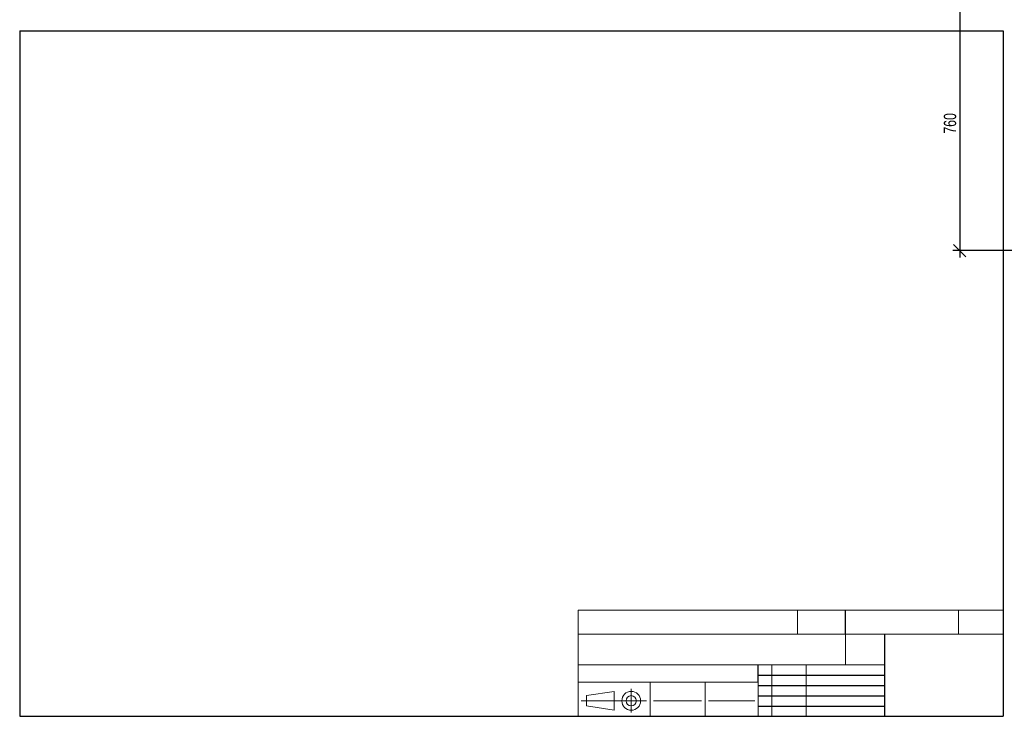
# Model space of a CAD drawing. Header units: millimetres. Extents: x 2 to 291, y 2 to 163.
# Tile 1 of 10: x 2 to 146, y 2 to 104. Entities that reach past the tile are written whole.
import ezdxf

# ---------------------------------------------------------------- set-up
doc = ezdxf.new("R2010")
doc.units = ezdxf.units.MM
doc.layers.add('FORMAT', color=7, linetype='Continuous')
doc.styles.add('SLDTEXTSTYLE1', font='TXT', dxfattribs={"width": 0.75})
doc.dimstyles.new('SLDDIMSTYLE1', dxfattribs={"dimtxt": 1.8, "dimasz": 1.8, "dimexe": 0, "dimexo": 0.0625, "dimgap": 0.45, "dimtad": 1, "dimlfac": 20, "dimrnd": 1e-09, "dimzin": 12, "dimdsep": 46, "dimtxsty": 'SLDTEXTSTYLE1', "dimblk1": 'OBLIQUE', "dimblk2": 'OBLIQUE', "dimsah": 1, "dimcen": 0.09, "dimadec": 0, "dimazin": 3, "dimtfac": 1, "dimtmove": 0, "dimatfit": 0, "dimldrblk": 'OBLIQUE', "dimfxl": 0, "dimfrac": 2, "dimtolj": 1, "dimtzin": 12, "dimarcsym": 0})

# ---------------------------------------------------------------- blocks, each defined once
blk = doc.blocks.new('_Oblique')
at = {"color": 0, "linetype": 'ByBlock', "lineweight": -2}
blk.add_line((-0.5, -0.5), (0.5, 0.5), dxfattribs=at)
blk = doc.blocks.new('_D_1')
at = {"layer": 'FORMAT', "color": 7}
for p, q in [((139.66, 108.43), (139.66, 109.43)), ((184.33, 108.43), (138.66, 108.43)), ((139.66, 108.43), (139.66, 70.43)), ((184.33, 70.43), (138.66, 70.43)), ((139.66, 70.43), (139.66, 69.43))]:
    blk.add_line(p, q, dxfattribs=at)
at = {"layer": 'FORMAT', "color": 7, "xscale": 1.8, "yscale": 1.8}
for p, rotation in [((139.66, 108.43, -0.25), 270.0000000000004), ((139.66, 70.43, -0.25), 90.0000000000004)]:
    blk.add_blockref('_Oblique', p, dxfattribs=dict(at, rotation=rotation))
at = {"layer": 'FORMAT', "color": 7, "insert": (137.34, 87.47), "char_height": 1.8, "attachment_point": 1, "rotation": 90, "style": 'SLDTEXTSTYLE1'}
blk.add_mtext('760', dxfattribs=at)

msp = doc.modelspace()

# ---------------------------------------------------------------- linework, layer by layer
at = {"layer": 'FORMAT', "color": 251, "true_color": 0x484848}
for p, q in [((2.5, 102.5), (146, 102.5)), ((2.5, 102.5), (2.5, 2.5)), ((146, 102.5), (146, 2.5)), ((2.5, 2.5), (146, 2.5))]:
    msp.add_line(p, q, dxfattribs=at)
at = {"layer": 'FORMAT', "color": 251, "lineweight": 18, "true_color": 0x484848}
for p, q in [((146, 18), (84, 18)), ((84, 18), (84, 2.5)), ((116, 18), (116, 14.5)), ((139.5, 18), (139.5, 14.5)), ((84, 14.5), (146, 14.5)), ((84, 10), (123, 10)), ((112.25, 10), (112.25, 2.5)), ((117.25, 10), (117.25, 2.5)), ((123, 10), (128.75, 10)), ((84, 7.5), (110.25, 7.5)), ((94.5, 7.5), (94.5, 2.5)), ((102.5, 7.5), (102.5, 2.5)), ((110.25, 7.5), (110.25, 2.5)), ((85.22616, 5.51421), (89.22616, 6.13921)), ((89.22616, 6.13921), (89.22616, 3.38921)), ((91.73012, 6.52038), (91.73012, 3.03025)), ((93.94146, 4.76421), (84.44672, 4.76421)), ((85.22616, 4.01421), (85.22616, 5.51421)), ((95, 4.75), (102, 4.75)), ((103, 4.75), (109.75, 4.75)), ((89.22616, 3.38921), (85.22616, 4.01421))]:
    msp.add_line(p, q, dxfattribs=at)
at = {"layer": 'FORMAT', "color": 7}
for p, q in [((123, 14.5), (123, 18)), ((128.75, 10), (128.75, 14.5)), ((110.25, 7.5), (110.25, 10)), ((128.75, 2.5), (128.75, 10)), ((110.25, 8.5), (128.75, 8.5)), ((110.25, 7), (128.75, 7)), ((110.25, 5.5), (128.75, 5.5)), ((110.25, 4), (128.75, 4)), ((110.25, 2.5), (128.75, 2.5))]:
    msp.add_line(p, q, dxfattribs=at)
at = {"layer": 'FORMAT', "color": 7, "lineweight": 18}
msp.add_line((123, 14.5), (123, 10), dxfattribs=at)
at = {"layer": 'FORMAT', "color": 251, "lineweight": 18, "true_color": 0x484848}
for radius in [1.375, 0.75]:
    msp.add_circle((91.73012, 4.76421), radius, dxfattribs=at)

# ---------------------------------------------------------------- dimensions: what is measured, and where the dimension line sits
at = {"layer": 'FORMAT', "color": 7}
dim = msp.add_linear_dim(base=(139.66246, 70.43369), p1=(185.3298, 108.43369), p2=(185.3298, 70.43369), angle=90, dimstyle='SLDDIMSTYLE1', dxfattribs=at)
dim.commit()
dim.dimension.update_dxf_attribs({"geometry": '_D_1', "text_midpoint": (139.66246, 89.46884), "dimtype": 160})

doc.saveas('drawing.dxf')
